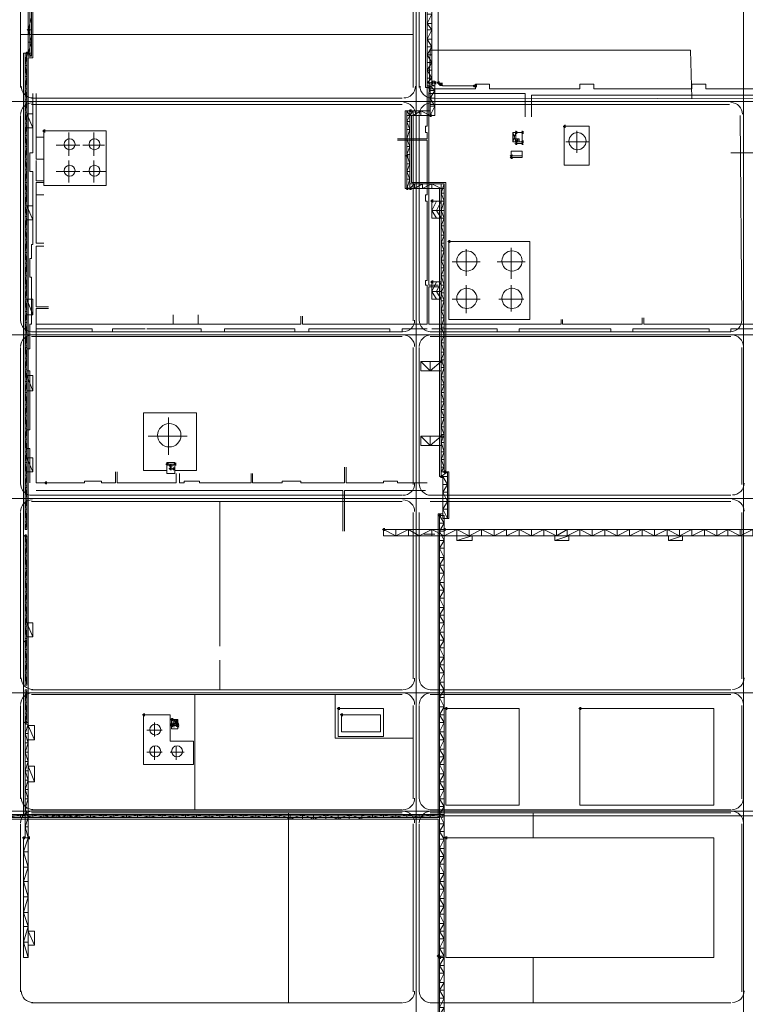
# Model space of a CAD drawing. Header units: millimetres. Extents: x -3176 to 162662, y -36434 to 57907.
# Tile 63 of 155: x 71144 to 76101, y 39773 to 46505. Entities that reach past the tile are written whole.
import ezdxf

# ---------------------------------------------------------------- set-up
doc = ezdxf.new("R2010")
doc.units = ezdxf.units.MM
doc.linetypes.add('1-Sheet - 32170-CIV-6170-DW-2035-015-01 - RZUTY$0$IMPORT-HIDDENX2 _6_', pattern=[238125000.0, 158750000.0, -79375000.0])
doc.layers.get('0').update_dxf_attribs({"lineweight": 5})
doc.layers.add('1-Sheet - 32170-CIV-6170-DW-2035-015-01 - RZUTY$0$CIV_KEYPLAN', color=8, linetype='Continuous', lineweight=0)
doc.layers.add('1-Sheet - 32170-CIV-6170-DW-2035-015-01 - RZUTY$0$PLAN ORIENTACYJNY _KEY PLAN__dwg _3_', color=8, linetype='Continuous', lineweight=0)

# ---------------------------------------------------------------- blocks, each defined once
blk = doc.blocks.new('1-Sheet - 32170-CIV-6170-DW-2035-015-01 - RZUTY$0$PLAN ORIENTACYJNY _KEY PLAN__dwg_A$Ccfc037ab-730732-A_KEY_PLAN')
at = {"layer": '1-Sheet - 32170-CIV-6170-DW-2035-015-01 - RZUTY$0$CIV_KEYPLAN'}
for points in [[(908.25, 2103.98), (908.25, 2106.11), (907.18, 2106.11), (906.12, 2105.05), (907.18, 2103.98)], [(907.18, 2088.02), (907.18, 2090.15), (906.12, 2090.15), (905.05, 2089.08), (906.12, 2088.02)], [(1182.85, 2067.79), (1183.92, 2067.79), (1183.92, 2069.92), (1182.85, 2069.92), (1181.79, 2068.86)], [(1186.05, 2067.79), (1186.05, 2069.92), (1184.98, 2069.92), (1183.92, 2068.86), (1184.98, 2067.79)], [(1188.18, 2067.79), (1188.18, 2069.92), (1187.11, 2069.92), (1186.05, 2068.86), (1187.11, 2067.79)], [(1189.24, 2066.73), (1189.24, 2068.86), (1188.18, 2068.86), (1188.18, 2067.79), (1187.11, 2067.79), (1188.18, 2066.73)], [(1189.24, 2066.73), (1190.3, 2066.73), (1190.3, 2068.86), (1189.24, 2068.86), (1189.24, 2067.79)], [(1212.66, 2065.66), (1212.66, 2067.79), (1211.06, 2067.26), (1210.53, 2066.73), (1211.59, 2065.66)], [(1212.66, 2065.66), (1213.72, 2065.66), (1213.72, 2067.79), (1212.66, 2067.79), (1212.66, 2066.73)], [(1169.02, 2048.63), (1169.02, 2050.76), (1167.95, 2050.76), (1166.89, 2049.7), (1167.95, 2048.63)], [(1181.79, 2045.44), (1182.85, 2045.44), (1182.85, 2047.57), (1181.79, 2047.57), (1180.73, 2046.51)], [(1273.33, 2037.99), (1274.39, 2037.99), (1274.39, 2040.12), (1273.33, 2040.12), (1272.41, 2038.91)], [(918.89, 2034.8), (918.89, 2036.93), (917.83, 2036.93), (916.76, 2035.86), (917.83, 2034.8)], [(1241.39, 2033.73), (1241.39, 2035.86), (1240.33, 2035.86), (1239.27, 2034.8), (1240.33, 2033.73)], [(1244.59, 2033.73), (1245.65, 2033.73), (1245.65, 2035.86), (1244.59, 2035.86), (1243.52, 2034.8)], [(1241.39, 2027.35), (1241.39, 2029.48), (1240.33, 2029.48), (1239.27, 2028.41), (1240.86, 2027.35)], [(1240.33, 2026.28), (1241.39, 2026.28), (1240.86, 2027.35), (1239.27, 2027.35), (1239.98, 2026.64)], [(1245.12, 2027.35), (1245.65, 2027.35), (1245.65, 2029.48), (1244.59, 2029.48), (1243.52, 2028.41), (1244.59, 2027.35)], [(1244.59, 2026.28), (1245.65, 2026.28), (1245.12, 2027.35), (1243.52, 2027.35), (1244.23, 2026.64)], [(1166.89, 2017.77), (1166.89, 2019.9), (1165.82, 2019.9), (1164.76, 2018.83), (1165.82, 2017.77)], [(1236.61, 2018.3), (1237.67, 2018.83), (1238.2, 2018.83), (1238.2, 2019.9), (1236.78, 2019.54), (1236.07, 2018.83)], [(1238.2, 2016.7), (1237.67, 2018.83), (1236.61, 2018.3), (1236.07, 2017.77), (1237.14, 2016.7)], [(1166.89, 1995.42), (1166.89, 1997.54), (1165.82, 1997.54), (1164.76, 1996.48), (1165.82, 1995.42)], [(1167.95, 1995.42), (1169.02, 1995.42), (1169.02, 1997.54), (1167.95, 1997.54), (1166.89, 1996.48)], [(1183.92, 1986.9), (1183.92, 1989.03), (1182.85, 1989.03), (1181.79, 1987.97), (1182.85, 1986.9)], [(1195.63, 1959.23), (1195.63, 1961.36), (1194.56, 1961.36), (1193.5, 1960.29), (1194.56, 1959.23)], [(1183.92, 1931.55), (1183.92, 1933.68), (1182.85, 1933.68), (1181.79, 1932.62), (1182.85, 1931.55)], [(1190.3, 1877.27), (1190.3, 1879.4), (1189.24, 1879.4), (1188.18, 1878.33), (1189.24, 1877.27)], [(1189.24, 1826.18), (1190.3, 1826.18), (1190.3, 1828.31), (1189.24, 1828.31), (1188.18, 1827.24)], [(1002.98, 1807.02), (1002.98, 1809.15), (1001.91, 1809.15), (1000.85, 1808.09), (1001.91, 1807.02)], [(1004.04, 1805.96), (1005.1, 1805.96), (1005.1, 1808.09), (1004.04, 1808.09), (1002.98, 1807.02)], [(1005.1, 1803.83), (1005.1, 1805.96), (1004.04, 1805.96), (1002.98, 1804.89), (1004.04, 1803.83)], [(1007.23, 1803.83), (1007.23, 1805.96), (1006.17, 1805.96), (1005.1, 1804.89), (1006.17, 1803.83)], [(1007.23, 1807.02), (1008.3, 1807.02), (1008.3, 1809.15), (1007.23, 1809.15), (1006.17, 1808.09)], [(1190.3, 1798.51), (1190.3, 1800.64), (1189.24, 1800.64), (1188.18, 1799.57), (1189.24, 1798.51)], [(1192.43, 1801.7), (1192.43, 1803.83), (1191.37, 1803.83), (1190.3, 1802.76), (1191.37, 1801.7)], [(918.89, 1794.25), (919.95, 1794.25), (919.95, 1796.38), (918.89, 1796.38), (917.83, 1795.31)], [(1188.18, 1771.9), (1189.24, 1771.9), (1189.24, 1774.03), (1188.18, 1774.03), (1187.11, 1772.96)], [(1149.86, 1762.32), (1150.92, 1762.32), (1150.92, 1764.45), (1149.86, 1764.45), (1148.79, 1763.38)], [(1191.37, 1762.32), (1192.43, 1762.32), (1192.43, 1764.45), (1191.37, 1764.45), (1190.3, 1763.38)], [(906.12, 1758.06), (906.12, 1760.19), (905.05, 1760.19), (903.99, 1759.12), (905.05, 1758.06)], [(906.12, 1685.68), (906.12, 1687.81), (905.05, 1687.81), (903.99, 1686.75), (905.05, 1685.68)], [(987.01, 1635.66), (987.01, 1637.79), (985.95, 1637.79), (984.88, 1636.72), (985.95, 1635.66)], [(1118.99, 1639.91), (1120.06, 1639.91), (1120.06, 1642.04), (1118.99, 1642.04), (1117.93, 1640.98)], [(1122.18, 1635.66), (1122.18, 1637.79), (1121.12, 1637.79), (1120.06, 1636.72), (1121.12, 1635.66)], [(1193.5, 1639.91), (1193.5, 1642.04), (1192.43, 1642.04), (1191.37, 1640.98), (1192.43, 1639.91)], [(1283.97, 1639.91), (1285.03, 1639.91), (1285.03, 1642.04), (1283.97, 1642.04), (1282.91, 1640.98)], [(905.05, 1630.34), (906.12, 1630.34), (906.12, 1632.46), (905.05, 1632.46), (903.99, 1631.4)], [(1006.17, 1632.46), (1006.17, 1634.59), (1005.1, 1634.59), (1004.04, 1633.53), (1005.1, 1632.46)], [(1004.57, 1629.8), (1006.17, 1631.4), (1004.57, 1630.87), (1004.04, 1630.34)], [(1006.17, 1628.21), (1005.64, 1630.34), (1004.57, 1629.8), (1004.04, 1629.27), (1005.64, 1628.21)], [(1006.17, 1629.27), (1007.23, 1629.27), (1006.88, 1630.69), (1006.17, 1631.4), (1005.64, 1630.34), (1006.17, 1630.34)], [(1008.3, 1631.4), (1007.23, 1632.46), (1008.3, 1633.53), (1007.23, 1633.53), (1006.17, 1632.46), (1007.76, 1631.4)], [(1007.23, 1630.34), (1008.3, 1630.34), (1007.76, 1631.4), (1006.17, 1631.4), (1006.88, 1630.69)], [(1007.23, 1628.21), (1006.7, 1629.27), (1006.17, 1629.27), (1006.17, 1628.21)], [(1009.36, 1628.21), (1007.76, 1629.8), (1007.23, 1629.27), (1008.83, 1628.21)], [(1008.3, 1631.4), (1009.36, 1631.4), (1008.83, 1633.53), (1008.3, 1633.53), (1007.59, 1632.11), (1007.94, 1631.75)], [(1009.36, 1629.27), (1010.43, 1629.27), (1009.89, 1631.4), (1008.83, 1630.87), (1008.65, 1629.98), (1009.01, 1629.63)], [(1009.36, 1628.21), (1010.43, 1628.21), (1009.89, 1629.27), (1008.65, 1628.92), (1009.01, 1628.56)], [(903.99, 1551.57), (905.05, 1551.57), (905.05, 1553.7), (903.99, 1553.7), (902.92, 1552.64)], [(908.25, 1551.57), (908.25, 1553.7), (907.18, 1553.7), (906.12, 1552.64), (907.18, 1551.57)], [(1193.5, 1551.57), (1193.5, 1553.7), (1192.43, 1553.7), (1191.37, 1552.64), (1192.43, 1551.57)], [(1187.11, 1470.68), (1188.18, 1471.74), (1188.18, 1472.81), (1187.11, 1472.81), (1186.05, 1471.74)], [(1189.24, 1469.62), (1189.24, 1471.74), (1188.18, 1471.74), (1187.11, 1470.68), (1188.18, 1469.62)]]:
    blk.add_hatch(color=256, dxfattribs=at).paths.add_polyline_path(points)
h = blk.add_hatch(color=256, dxfattribs=at)
h.paths.add_polyline_path([(1008.3, 1630.34), (1009.36, 1631.4), (1008.3, 1631.4)])
h.paths.add_polyline_path([(1008.3, 1629.27), (1008.83, 1629.8), (1008.3, 1630.34), (1007.76, 1629.8)])
for p, q in [((1182.85, 2215.74), (1182.85, 2068.86)), ((901.86, 2155.07), (901.86, 2065.66)), ((1170.08, 2155.07), (1170.08, 2065.66)), ((1174.34, 2155.07), (1174.34, 2065.66)), ((908.25, 2086.95), (908.25, 2147.62)), ((901.86, 2101.85), (1170.08, 2101.85)), ((909.31, 2105.05), (907.18, 2105.05)), ((1184.98, 2068.86), (1179.66, 2068.86)), ((909.31, 2058.21), (1162.63, 2058.21)), ((909.31, 2053.96), (1162.63, 2053.96)), ((1181.79, 2053.96), (1386.15, 2053.96)), ((1175.4, 2049.7), (1175.4, 2046.51)), ((1184.98, 2052.89), (1181.79, 2052.89)), ((901.86, 2046.51), (901.86, 1906.01)), ((1174.34, 2046.51), (1174.34, 1906.01)), ((1393.6, 2046.51), (1394.66, 1906.01)), ((934.86, 2018.83), (934.86, 2034.8)), ((951.89, 2018.83), (951.89, 2034.8)), ((1238.2, 2034.8), (1238.2, 2028.41)), ((1281.84, 2020.96), (1281.84, 2035.86)), ((917.83, 2031.6), (912.5, 2031.6)), ((1242.46, 2029.48), (1240.33, 2029.48)), ((1241.39, 2028.41), (1241.39, 2030.54)), ((1274.39, 2028.41), (1290.36, 2028.41)), ((926.34, 2026.28), (942.31, 2026.28)), ((944.43, 2026.28), (959.34, 2026.28)), ((934.86, 2000.74), (934.86, 2015.64)), ((951.89, 2000.74), (951.89, 2015.64)), ((1244.59, 2018.83), (1237.14, 2018.83)), ((926.34, 2008.19), (942.31, 2008.19)), ((944.43, 2008.19), (960.4, 2008.19)), ((1191.37, 1999.67), (1167.95, 1999.67)), ((1182.85, 1999.67), (1189.24, 1996.48)), ((917.83, 1992.22), (912.5, 1992.22)), ((905.05, 1984.77), (910.37, 1984.77)), ((1182.85, 1981.58), (1191.37, 1981.58)), ((1191.37, 1964.55), (1189.24, 1964.55)), ((1191.37, 1953.91), (1189.24, 1953.91)), ((1206.27, 1936.88), (1206.27, 1954.97)), ((1237.14, 1934.75), (1237.14, 1956.03)), ((1196.69, 1946.45), (1215.85, 1946.45)), ((1227.56, 1946.45), (1246.72, 1946.45)), ((1191.37, 1942.2), (1189.24, 1942.2)), ((1182.85, 1926.23), (1186.05, 1932.62)), ((905.05, 1929.42), (906.12, 1929.42)), ((1191.37, 1930.49), (1189.24, 1930.49)), ((1206.27, 1911.33), (1206.27, 1930.49)), ((1237.14, 1912.39), (1237.14, 1930.49)), ((1191.37, 1919.85), (1189.24, 1919.85)), ((1196.69, 1920.91), (1215.85, 1920.91)), ((1228.62, 1920.91), (1245.65, 1920.91)), ((905.05, 1907.07), (906.12, 1907.07)), ((1006.17, 1910.27), (1006.17, 1903.88)), ((1023.2, 1903.88), (1023.2, 1910.27)), ((1191.37, 1908.14), (1189.24, 1908.14)), ((905.05, 1894.3), (906.12, 1894.3)), ((1162.63, 1895.36), (909.31, 1895.36)), ((1387.21, 1895.36), (1181.79, 1895.36)), ((901.86, 1887.91), (901.86, 1794.25)), ((905.05, 1891.11), (906.12, 1891.11)), ((906.12, 1887.91), (905.05, 1887.91)), ((1170.08, 1887.91), (1170.08, 1794.25)), ((1174.34, 1887.91), (1174.34, 1794.25)), ((1394.66, 1887.91), (1394.66, 1794.25)), ((1181.79, 1871.95), (1175.4, 1878.33)), ((1002.98, 1814.47), (1002.98, 1840.02)), ((989.14, 1827.24), (1015.75, 1827.24)), ((1181.79, 1827.24), (1181.79, 1820.86)), ((1001.91, 1808.09), (1007.23, 1808.09)), ((1006.17, 1804.89), (1004.04, 1804.89)), ((1191.37, 1805.96), (1189.24, 1805.96)), ((905.05, 1792.12), (906.12, 1792.12)), ((1193.5, 1794.25), (1190.3, 1794.25)), ((909.31, 1786.8), (1162.63, 1786.8)), ((1181.79, 1786.8), (1387.21, 1786.8)), ((1162.63, 1782.54), (909.31, 1782.54)), ((1038.1, 1782.54), (1038.1, 1683.55)), ((1387.21, 1782.54), (1181.79, 1782.54)), ((901.86, 1775.09), (901.86, 1661.2)), ((1170.08, 1775.09), (1170.08, 1661.2)), ((1174.34, 1775.09), (1174.34, 1661.2)), ((1188.18, 1772.96), (1191.37, 1767.64)), ((1190.3, 1777.22), (1193.5, 1777.22)), ((1394.66, 1775.09), (1394.66, 1661.2)), ((906.12, 1768.7), (905.05, 1763.38)), ((1184.98, 1760.19), (1177.53, 1760.19)), ((1199.88, 1763.38), (1199.88, 1755.93)), ((906.12, 1752.74), (905.05, 1752.74)), ((1188.18, 1755.93), (1191.37, 1755.93)), ((1188.18, 1750.61), (1191.37, 1744.22)), ((1188.18, 1738.9), (1191.37, 1733.58)), ((1191.37, 1721.87), (1188.18, 1721.87)), ((1188.18, 1704.84), (1191.37, 1699.52)), ((1188.18, 1687.81), (1191.37, 1687.81)), ((1038.1, 1673.97), (1038.1, 1653.75)), ((1188.18, 1676.1), (1191.37, 1676.1)), ((1188.18, 1670.78), (1191.37, 1665.46)), ((905.05, 1665.46), (906.12, 1656.94)), ((909.31, 1653.75), (1162.63, 1653.75)), ((1162.63, 1650.56), (909.31, 1650.56)), ((1021.07, 1650.56), (1021.07, 1571.8)), ((1181.79, 1653.75), (1387.21, 1653.75)), ((1387.21, 1650.56), (1181.79, 1650.56)), ((901.86, 1643.11), (901.86, 1579.25)), ((905.05, 1645.24), (906.12, 1645.24)), ((1170.08, 1643.11), (1170.08, 1579.25)), ((1174.34, 1643.11), (1174.34, 1579.25)), ((1394.66, 1643.11), (1394.66, 1579.25)), ((1191.37, 1642.04), (1188.18, 1636.72)), ((993.4, 1621.82), (993.4, 1631.4)), ((1005.1, 1630.34), (1009.36, 1630.34)), ((1009.36, 1629.27), (1005.1, 1629.27)), ((1006.17, 1633.53), (1006.17, 1629.27)), ((1007.23, 1632.46), (1008.3, 1632.46)), ((1191.37, 1631.4), (1188.18, 1631.4)), ((905.05, 1623.95), (907.18, 1623.95)), ((988.07, 1626.08), (998.72, 1626.08)), ((1191.37, 1619.69), (1188.18, 1619.69)), ((905.05, 1611.18), (907.18, 1611.18)), ((988.07, 1611.18), (998.72, 1611.18)), ((993.4, 1605.86), (993.4, 1615.43)), ((1004.04, 1611.18), (1013.62, 1611.18)), ((1008.3, 1605.86), (1008.3, 1615.43)), ((1188.18, 1607.98), (1191.37, 1607.98)), ((905.05, 1598.4), (907.18, 1598.4)), ((1191.37, 1596.28), (1188.18, 1590.95)), ((905.05, 1585.63), (907.18, 1585.63)), ((1191.37, 1585.63), (1188.18, 1585.63)), ((1191.37, 1568.6), (619.8, 1568.6)), ((901.86, 1568.6), (901.86, 1566.47)), ((909.31, 1571.8), (1162.63, 1571.8)), ((909.31, 1569.67), (1162.63, 1569.67)), ((917.83, 1566.47), (926.34, 1568.6)), ((949.76, 1566.47), (949.76, 1568.6)), ((1084.93, 1569.67), (1084.93, 1439.81)), ((1142.41, 1566.47), (1142.41, 1568.6)), ((1181.79, 1571.8), (1387.21, 1571.8)), ((1181.79, 1569.67), (1387.21, 1569.67)), ((1188.18, 1573.92), (1191.37, 1573.92)), ((1252.04, 1569.67), (1252.04, 1552.64)), ((620.86, 1567.54), (2329.19, 1567.54)), ((901.86, 1562.22), (901.86, 1447.26)), ((1170.08, 1562.22), (1170.08, 1447.26)), ((1174.34, 1562.22), (1174.34, 1447.26)), ((1188.18, 1562.22), (1191.37, 1562.22)), ((1394.66, 1562.22), (1394.66, 1447.26)), ((905.05, 1560.09), (907.18, 1560.09)), ((1188.18, 1556.89), (1191.37, 1556.89)), ((1191.37, 1551.57), (1188.18, 1545.19)), ((903.99, 1543.06), (907.18, 1543.06)), ((1191.37, 1539.86), (1188.18, 1534.54)), ((903.99, 1522.83), (907.18, 1522.83)), ((1191.37, 1517.51), (1188.18, 1511.13)), ((907.18, 1491.97), (903.99, 1491.97)), ((1191.37, 1494.1), (1188.18, 1488.77)), ((1252.04, 1470.68), (1252.04, 1439.81)), ((1188.18, 1448.33), (1191.37, 1448.33)), ((909.31, 1439.81), (1162.63, 1439.81)), ((1181.79, 1439.81), (1387.21, 1439.81))]:
    blk.add_line(p, q, dxfattribs=at)
at = {"layer": '1-Sheet - 32170-CIV-6170-DW-2035-015-01 - RZUTY$0$CIV_KEYPLAN', "flags": 128}
for points in [[(907.18, 2216.81), (909.31, 2216.81), (909.31, 2086.95), (907.18, 2086.95), (907.18, 2216.81), (909.31, 2209.36), (907.18, 2209.36)], [(1159.44, 2030.54), (1179.66, 2030.54), (1179.66, 2034.8), (1178.6, 2034.8), (1178.6, 2039.06), (1179.66, 2039.06), (1179.66, 2215.74), (1182.85, 2213.61)], [(1172.21, 2177.42), (1178.6, 2177.42), (1178.6, 2065.66), (1181.79, 2065.66)], [(1212.66, 2066.73), (1190.3, 2066.73), (1189.24, 2067.79), (1188.18, 2067.79), (1187.11, 2068.86), (1187.11, 2126.33), (1186.05, 2130.59), (1187.11, 2136.98), (1187.11, 2141.24), (1188.18, 2142.3), (1189.24, 2141.24), (1189.24, 2144.43), (1190.3, 2150.81), (1190.3, 2166.78), (1191.37, 2167.84), (1191.37, 2172.1), (1192.43, 2173.17), (1191.37, 2173.17), (1191.37, 2174.23), (1190.3, 2178.49)], [(903.99, 1481.32), (907.18, 1470.68), (907.18, 2085.89), (910.37, 2085.89), (910.37, 2147.62), (907.18, 2147.62)], [(1179.66, 2109.3), (1182.85, 2115.69), (1179.66, 2115.69)], [(909.31, 2113.56), (907.18, 2105.05), (909.31, 2096.53), (907.18, 2096.53)], [(1182.85, 2105.05), (1179.66, 2109.3), (1182.85, 2109.3)], [(1179.66, 2098.66), (1182.85, 2105.05), (1179.66, 2105.05)], [(909.31, 2096.53), (907.18, 2089.08), (909.31, 2086.95)], [(1182.85, 2093.34), (1179.66, 2098.66), (1182.85, 2098.66)], [(909.31, 2089.08), (903.99, 2089.08), (903.99, 1568.6)], [(905.05, 2089.08), (905.05, 1763.38), (906.12, 1763.38), (906.12, 2089.08), (905.05, 2080.57), (906.12, 2080.57)], [(1179.66, 2088.02), (1182.85, 2093.34), (1179.66, 2093.34)], [(1182.85, 2082.69), (1179.66, 2088.02), (1182.85, 2088.02)], [(1180.73, 2058.21), (1181.79, 2091.21), (1359.54, 2091.21), (1360.6, 2058.21)], [(905.05, 2080.57), (906.12, 2073.12), (905.05, 2073.12)], [(1179.66, 2077.37), (1182.85, 2082.69), (1179.66, 2082.69)], [(1182.85, 2072.05), (1179.66, 2077.37), (1182.85, 2077.37)], [(1180.73, 2066.73), (1180.73, 2064.6), (1212.66, 2064.6), (1212.66, 2067.79), (1222.24, 2067.79), (1222.24, 2064.6), (1283.97, 2064.6), (1283.97, 2067.79), (1293.55, 2067.79), (1293.55, 2064.6), (1360.6, 2064.6), (1360.6, 2067.79), (1370.18, 2067.79), (1370.18, 2064.6), (1456.4, 2064.6), (1456.4, 2077.37), (1500.04, 2077.37)], [(906.12, 2073.12), (905.05, 2064.6), (906.12, 2064.6)], [(1165.82, 2046.51), (1184.98, 2046.51), (1184.98, 2069.92), (1182.85, 2069.92)], [(1179.66, 2066.73), (1184.98, 2066.73), (1179.66, 2068.86), (1182.85, 2072.05), (1179.66, 2072.05)], [(905.05, 2064.6), (906.12, 2057.15), (905.05, 2057.15)], [(910.37, 2061.41), (910.37, 2020.96), (908.25, 2020.96), (908.25, 2008.19), (910.37, 2008.19), (910.37, 1958.16), (909.31, 1958.16), (909.31, 1948.58), (908.25, 1948.58), (908.25, 1935.81), (909.31, 1935.81), (909.31, 1903.88), (908.25, 1903.88), (908.25, 1886.85), (906.12, 1886.85)], [(912.5, 2061.41), (912.5, 2016.7), (917.83, 2016.7)], [(1246.72, 2045.44), (1246.72, 2061.41), (1180.73, 2061.41), (1180.73, 1930.49), (1187.11, 1930.49)], [(1184.98, 2063.54), (1181.79, 2066.73), (1181.79, 2046.51)], [(1181.79, 2063.54), (1184.98, 2063.54), (1181.79, 2058.21), (1956.65, 2057.15)], [(1387.21, 2020.96), (1406.37, 2020.96), (1406.37, 2060.34), (1250.97, 2060.34), (1250.97, 2045.44)], [(906.12, 2057.15), (905.05, 2048.63), (906.12, 2048.63)], [(1184.98, 2058.21), (1181.79, 2058.21), (1184.98, 2052.89), (1181.79, 2046.51), (1175.4, 2049.7), (1170.08, 2046.51)], [(905.05, 2048.63), (906.12, 2041.18), (905.05, 2041.18)], [(906.12, 2037.99), (910.37, 2037.99), (906.12, 2047.57), (910.37, 2047.57)], [(1181.79, 2049.7), (1164.76, 2049.7), (1164.76, 1996.48), (1191.37, 1996.48)], [(1167.95, 2046.51), (1165.82, 2049.7), (1165.82, 1996.48), (1167.95, 2002.87), (1165.82, 2002.87)], [(1165.82, 2042.25), (1167.95, 2046.51), (1170.08, 2049.7), (1170.08, 1906.01)], [(1167.95, 2049.7), (1167.95, 1996.48), (1171.15, 1999.67), (1171.15, 1996.48), (1176.47, 1999.67), (1176.47, 1996.48), (1182.85, 1999.67), (1182.85, 1996.48)], [(906.12, 2041.18), (905.05, 2032.67), (906.12, 2032.67)], [(1167.95, 2036.93), (1165.82, 2042.25), (1167.95, 2042.25)], [(1192.43, 1802.76), (1192.43, 2000.74), (1169.02, 2000.74), (1169.02, 2046.51)], [(1167.95, 2025.22), (1165.82, 2030.54), (1167.95, 2036.93), (1165.82, 2036.93)], [(1240.33, 2028.41), (1238.2, 2034.8), (1244.59, 2034.8)], [(1240.33, 2034.8), (1238.2, 2028.41), (1244.59, 2028.41)], [(1240.33, 2035.86), (1240.33, 2027.35), (1244.59, 2027.35), (1244.59, 2035.86)], [(905.05, 2032.67), (906.12, 2025.22), (905.05, 2025.22)], [(1094.51, 1909.2), (1094.51, 1903.88), (1179.66, 1903.88), (1179.66, 1930.49), (1178.6, 1930.49), (1178.6, 1933.68), (1179.66, 1933.68), (1179.66, 1987.97), (1178.6, 1987.97), (1178.6, 1992.22), (1179.66, 1992.22), (1179.66, 2029.48), (1159.44, 2029.48)], [(1238.2, 2030.54), (1242.46, 2030.54), (1242.46, 2028.41)], [(906.12, 2025.22), (905.05, 2016.7), (906.12, 2016.7)], [(1165.82, 2019.9), (1167.95, 2025.22), (1165.82, 2025.22)], [(1167.95, 2013.51), (1165.82, 2019.9), (1167.95, 2019.9)], [(905.05, 2016.7), (906.12, 2009.25), (905.05, 2009.25)], [(912.5, 2015.64), (912.5, 2001.8), (917.83, 2001.8)], [(1165.82, 2008.19), (1167.95, 2013.51), (1165.82, 2013.51)], [(1327.61, 1908.14), (1327.61, 1903.88), (1405.31, 1903.88), (1405.31, 1936.88), (1403.18, 1936.88), (1403.18, 1945.39), (1405.31, 1945.39), (1405.31, 2001.8), (1406.37, 2001.8), (1406.37, 2009.25), (1403.18, 2009.25), (1403.18, 2018.83)], [(906.12, 2009.25), (905.05, 2000.74), (906.12, 2000.74)], [(1167.95, 2002.87), (1165.82, 2008.19), (1167.95, 2008.19)], [(905.05, 2000.74), (906.12, 1993.29), (905.05, 1993.29)], [(917.83, 2000.74), (912.5, 2000.74), (912.5, 1959.23), (917.83, 1959.23)], [(1189.24, 1999.67), (1189.24, 1799.57), (1193.5, 1802.76), (1193.5, 1770.83), (1190.3, 1777.22), (1193.5, 1782.54), (1190.3, 1788.93), (1193.5, 1788.93)], [(1189.24, 1993.29), (1191.37, 1999.67), (1191.37, 1802.76)], [(906.12, 1993.29), (905.05, 1984.77), (906.12, 1977.32), (905.05, 1977.32)], [(1188.18, 1996.48), (1188.18, 1799.57), (1193.5, 1799.57)], [(1189.24, 1970.94), (1191.37, 1976.26), (1189.24, 1981.58), (1191.37, 1987.97), (1189.24, 1993.29), (1191.37, 1993.29)], [(1186.05, 1976.26), (1182.85, 1981.58), (1186.05, 1987.97)], [(1191.37, 1976.26), (1182.85, 1976.26), (1182.85, 1987.97), (1191.37, 1987.97)], [(1189.24, 1976.26), (1186.05, 1981.58), (1189.24, 1987.97)], [(906.12, 1984.77), (910.37, 1975.19), (906.12, 1975.19)], [(906.12, 1977.32), (905.05, 1968.81), (906.12, 1968.81)], [(905.05, 1968.81), (906.12, 1961.36), (905.05, 1961.36)], [(1189.24, 1959.23), (1191.37, 1964.55), (1189.24, 1970.94), (1191.37, 1970.94)], [(906.12, 1961.36), (905.05, 1952.84), (906.12, 1952.84)], [(1189.24, 1947.52), (1191.37, 1953.91), (1189.24, 1959.23), (1191.37, 1959.23)], [(905.05, 1952.84), (906.12, 1945.39), (905.05, 1945.39)], [(917.83, 1957.1), (912.5, 1957.1), (912.5, 1915.59), (921.02, 1915.59)], [(1189.24, 1936.88), (1191.37, 1942.2), (1189.24, 1947.52), (1191.37, 1947.52)], [(906.12, 1945.39), (905.05, 1936.88), (906.12, 1936.88)], [(905.05, 1936.88), (906.12, 1928.36), (905.05, 1928.36)], [(1189.24, 1925.17), (1191.37, 1930.49), (1189.24, 1936.88), (1191.37, 1936.88)], [(906.12, 1928.36), (905.05, 1920.91), (906.12, 1912.39), (905.05, 1912.39)], [(1187.11, 1929.42), (1180.73, 1929.42), (1180.73, 1903.88), (1271.2, 1903.88), (1271.2, 1907.07)], [(1186.05, 1920.91), (1182.85, 1926.23), (1189.24, 1926.23)], [(910.37, 1910.27), (910.37, 1920.91), (905.05, 1920.91)], [(906.12, 1920.91), (910.37, 1910.27), (906.12, 1910.27)], [(1189.24, 1913.46), (1191.37, 1919.85), (1189.24, 1925.17), (1191.37, 1925.17)], [(906.12, 1912.39), (905.05, 1904.94), (906.12, 1904.94)], [(966.79, 1802.76), (966.79, 1795.31), (957.21, 1795.31), (957.21, 1796.38), (945.5, 1796.38), (945.5, 1795.31), (912.5, 1795.31), (912.5, 1914.52), (921.02, 1914.52)], [(1189.24, 1901.75), (1191.37, 1908.14), (1189.24, 1913.46), (1191.37, 1913.46)], [(912.5, 1903.88), (1093.45, 1903.88), (1093.45, 1909.2)], [(1272.26, 1907.07), (1272.26, 1903.88), (1326.54, 1903.88), (1326.54, 1908.14)], [(905.05, 1904.94), (906.12, 1896.43), (905.05, 1896.43)], [(1179.66, 1900.69), (1162.63, 1900.69), (1162.63, 1898.56), (909.31, 1898.56)], [(950.82, 1898.56), (950.82, 1900.69), (912.5, 1900.69)], [(987.01, 1900.69), (964.66, 1900.69), (964.66, 1898.56)], [(1025.33, 1898.56), (1025.33, 1900.69), (988.07, 1900.69)], [(1089.19, 1898.56), (1089.19, 1900.69), (1041.29, 1900.69), (1041.29, 1898.56)], [(1154.12, 1898.56), (1154.12, 1900.69), (1098.77, 1900.69), (1098.77, 1898.56)], [(1181.79, 1898.56), (1387.21, 1898.56), (1387.21, 1900.69), (1405.31, 1900.69)], [(1227.56, 1898.56), (1227.56, 1900.69), (1182.85, 1900.69)], [(1189.24, 1891.11), (1191.37, 1896.43), (1189.24, 1901.75), (1191.37, 1901.75)], [(1305.26, 1898.56), (1305.26, 1900.69), (1242.46, 1900.69), (1242.46, 1898.56)], [(1372.31, 1898.56), (1372.31, 1900.69), (1320.16, 1900.69), (1320.16, 1898.56)], [(906.12, 1896.43), (905.05, 1888.98), (906.12, 1888.98)], [(905.05, 1888.98), (906.12, 1880.46), (905.05, 1880.46)], [(1191.37, 1884.72), (1189.24, 1891.11), (1191.37, 1891.11)], [(906.12, 1880.46), (905.05, 1873.01), (906.12, 1873.01)], [(1181.79, 1878.33), (1181.79, 1871.95), (1189.24, 1878.33), (1175.4, 1878.33), (1175.4, 1871.95), (1189.24, 1871.95)], [(1189.24, 1879.4), (1191.37, 1884.72), (1189.24, 1884.72)], [(1191.37, 1874.08), (1189.24, 1879.4), (1191.37, 1879.4)], [(905.05, 1873.01), (906.12, 1864.5), (905.05, 1864.5)], [(906.12, 1871.95), (908.25, 1871.95), (908.25, 1831.5), (906.12, 1831.5)], [(1189.24, 1867.69), (1191.37, 1874.08), (1189.24, 1874.08)], [(906.12, 1858.11), (910.37, 1858.11), (910.37, 1868.76), (906.12, 1868.76), (910.37, 1858.11)], [(1191.37, 1862.37), (1189.24, 1867.69), (1191.37, 1867.69)], [(906.12, 1864.5), (905.05, 1857.05), (906.12, 1857.05)], [(1189.24, 1857.05), (1191.37, 1862.37), (1189.24, 1862.37)], [(905.05, 1857.05), (906.12, 1848.53), (905.05, 1848.53)], [(1191.37, 1850.66), (1189.24, 1857.05), (1191.37, 1857.05)], [(906.12, 1848.53), (905.05, 1841.08), (906.12, 1841.08)], [(1189.24, 1845.34), (1191.37, 1850.66), (1189.24, 1850.66)], [(1191.37, 1840.02), (1189.24, 1845.34), (1191.37, 1845.34)], [(905.05, 1841.08), (906.12, 1832.57), (905.05, 1832.57)], [(1001.91, 1803.83), (985.95, 1803.83), (985.95, 1843.21), (1022.13, 1843.21), (1022.13, 1803.83), (1007.23, 1803.83)], [(1189.24, 1833.63), (1191.37, 1840.02), (1189.24, 1840.02)], [(906.12, 1832.57), (905.05, 1825.12), (906.12, 1825.12)], [(1191.37, 1828.31), (1189.24, 1833.63), (1191.37, 1833.63)], [(905.05, 1825.12), (906.12, 1816.6), (905.05, 1816.6)], [(1175.4, 1827.24), (1181.79, 1820.86), (1189.24, 1827.24), (1175.4, 1827.24), (1175.4, 1820.86), (1189.24, 1820.86)], [(1189.24, 1822.99), (1191.37, 1828.31), (1189.24, 1828.31)], [(906.12, 1818.73), (908.25, 1818.73), (908.25, 1795.31)], [(1191.37, 1816.6), (1189.24, 1822.99), (1191.37, 1822.99)], [(906.12, 1816.6), (905.05, 1809.15), (906.12, 1809.15)], [(906.12, 1802.76), (910.37, 1802.76), (910.37, 1812.34), (906.12, 1812.34), (910.37, 1802.76)], [(1189.24, 1811.28), (1191.37, 1816.6), (1189.24, 1816.6)], [(1190.3, 1788.93), (1193.5, 1794.25), (1190.3, 1799.57), (1190.3, 1770.83), (1194.56, 1770.83), (1194.56, 1802.76), (1189.24, 1802.76), (1191.37, 1805.96), (1189.24, 1811.28), (1191.37, 1811.28)], [(905.05, 1809.15), (906.12, 1800.64), (905.05, 1800.64)], [(1006.17, 1808.09), (1006.17, 1807.02), (1004.04, 1807.02), (1004.04, 1808.09)], [(1123.25, 1805.96), (1123.25, 1795.31), (1093.45, 1795.31), (1093.45, 1796.38), (1080.67, 1796.38), (1080.67, 1795.31), (1060.45, 1795.31), (1060.45, 1801.7)], [(1179.66, 1795.31), (1159.44, 1795.31), (1159.44, 1796.38), (1149.86, 1796.38), (1149.86, 1795.31), (1124.31, 1795.31), (1124.31, 1805.96)], [(906.12, 1800.64), (905.05, 1793.18), (906.12, 1793.18)], [(1008.3, 1801.7), (1008.3, 1795.31), (967.85, 1795.31), (967.85, 1802.76)], [(1059.39, 1801.7), (1059.39, 1795.31), (1024.26, 1795.31), (1024.26, 1796.38), (1013.62, 1796.38), (1013.62, 1795.31), (1010.43, 1795.31), (1010.43, 1801.7)], [(905.05, 1793.18), (906.12, 1784.67), (905.05, 1784.67)], [(906.12, 1784.67), (905.05, 1777.22), (906.12, 1777.22)], [(912.5, 1789.99), (1122.18, 1789.99), (1122.18, 1762.32)], [(1123.25, 1762.32), (1123.25, 1789.99), (1178.6, 1789.99)], [(905.05, 1777.22), (906.12, 1768.7), (905.05, 1768.7)], [(1190.3, 1774.03), (1187.11, 1774.03), (1187.11, 1568.6)], [(1187.11, 1363.18), (1191.37, 1363.18), (1191.37, 1772.96), (1188.18, 1772.96), (1188.18, 1471.74)], [(1188.18, 1762.32), (1191.37, 1767.64), (1188.18, 1767.64)], [(905.05, 1759.12), (905.05, 1656.94), (906.12, 1656.94), (906.12, 1759.12), (905.05, 1759.12), (906.12, 1752.74), (905.05, 1745.29), (906.12, 1745.29)], [(1149.86, 1763.38), (1158.37, 1759.12), (1158.37, 1763.38)], [(1973.68, 1759.12), (1149.86, 1759.12), (1149.86, 1763.38), (1973.68, 1763.38)], [(1158.37, 1759.12), (1166.89, 1763.38), (1166.89, 1759.12)], [(1166.89, 1763.38), (1174.34, 1759.12), (1182.85, 1763.38), (1182.85, 1759.12)], [(1182.85, 1763.38), (1191.37, 1759.12), (1199.88, 1763.38), (1208.4, 1759.12), (1208.4, 1763.38)], [(1191.37, 1750.61), (1188.18, 1750.61), (1191.37, 1755.93), (1188.18, 1762.32), (1191.37, 1762.32)], [(1208.4, 1759.12), (1216.91, 1763.38), (1216.91, 1759.12)], [(1216.91, 1763.38), (1225.43, 1759.12), (1225.43, 1763.38)], [(1225.43, 1759.12), (1233.94, 1763.38), (1233.94, 1759.12), (1242.46, 1763.38), (1242.46, 1759.12)], [(1242.46, 1763.38), (1250.97, 1759.12), (1250.97, 1763.38)], [(1250.97, 1759.12), (1259.49, 1763.38), (1259.49, 1759.12)], [(1259.49, 1763.38), (1268, 1759.12), (1268, 1763.38)], [(1266.94, 1755.93), (1276.52, 1755.93), (1276.52, 1759.12), (1266.94, 1755.93), (1266.94, 1759.12)], [(1268, 1759.12), (1275.45, 1763.38), (1275.45, 1759.12), (1283.97, 1763.38), (1283.97, 1759.12)], [(1283.97, 1763.38), (1292.48, 1759.12), (1292.48, 1763.38)], [(1292.48, 1759.12), (1301, 1763.38), (1301, 1759.12)], [(1301, 1763.38), (1309.51, 1759.12), (1309.51, 1763.38)], [(1309.51, 1759.12), (1318.03, 1763.38), (1318.03, 1759.12), (1326.54, 1763.38), (1326.54, 1759.12)], [(1326.54, 1763.38), (1335.06, 1759.12), (1335.06, 1763.38)], [(1335.06, 1759.12), (1343.57, 1763.38), (1343.57, 1759.12)], [(1343.57, 1763.38), (1352.09, 1759.12), (1352.09, 1763.38)], [(1344.64, 1759.12), (1344.64, 1755.93), (1354.22, 1755.93), (1354.22, 1759.12), (1344.64, 1755.93)], [(1352.09, 1759.12), (1360.6, 1763.38), (1360.6, 1759.12), (1369.12, 1763.38), (1369.12, 1759.12)], [(1369.12, 1763.38), (1377.63, 1759.12), (1377.63, 1763.38)], [(1377.63, 1759.12), (1385.09, 1763.38), (1385.09, 1759.12)], [(1385.09, 1763.38), (1393.6, 1759.12), (1393.6, 1763.38)], [(1393.6, 1759.12), (1402.12, 1763.38), (1402.12, 1759.12), (1410.63, 1763.38), (1410.63, 1759.12)], [(905.05, 1745.29), (906.12, 1736.77), (905.05, 1736.77)], [(1188.18, 1744.22), (1191.37, 1744.22), (1188.18, 1738.9), (1191.37, 1738.9)], [(906.12, 1736.77), (905.05, 1729.32), (906.12, 1729.32)], [(1188.18, 1733.58), (1191.37, 1733.58), (1188.18, 1727.19)], [(905.05, 1729.32), (906.12, 1720.81), (905.05, 1720.81)], [(1188.18, 1716.55), (1191.37, 1721.87), (1188.18, 1727.19), (1191.37, 1727.19)], [(906.12, 1720.81), (905.05, 1713.36), (906.12, 1713.36)], [(905.05, 1713.36), (906.12, 1704.84), (905.05, 1704.84)], [(1191.37, 1716.55), (1188.18, 1716.55), (1191.37, 1710.16)], [(1191.37, 1704.84), (1188.18, 1704.84), (1191.37, 1710.16), (1188.18, 1710.16)], [(906.12, 1704.84), (905.05, 1697.39), (906.12, 1697.39)], [(905.05, 1697.39), (906.12, 1688.88), (905.05, 1688.88)], [(906.12, 1689.94), (910.37, 1689.94), (910.37, 1699.52), (906.12, 1699.52), (910.37, 1689.94)], [(1191.37, 1693.13), (1188.18, 1693.13), (1191.37, 1699.52), (1188.18, 1699.52)], [(1188.18, 1693.13), (1191.37, 1687.81), (1188.18, 1682.49), (1191.37, 1682.49)], [(906.12, 1688.88), (905.05, 1681.43), (906.12, 1681.43)], [(905.05, 1681.43), (906.12, 1672.91), (905.05, 1672.91)], [(1188.18, 1682.49), (1191.37, 1676.1), (1188.18, 1670.78), (1191.37, 1670.78)], [(906.12, 1672.91), (905.05, 1665.46), (906.12, 1665.46)], [(1188.18, 1665.46), (1191.37, 1665.46), (1188.18, 1659.07)], [(1191.37, 1648.43), (1188.18, 1648.43), (1191.37, 1653.75), (1188.18, 1659.07), (1191.37, 1659.07)], [(905.05, 1552.64), (905.05, 1653.75), (906.12, 1653.75), (906.12, 1631.4)], [(906.12, 1653.75), (905.05, 1645.24), (906.12, 1637.79), (905.05, 1637.79)], [(1170.08, 1620.76), (1116.86, 1620.76), (1116.86, 1650.56)], [(1188.18, 1642.04), (1191.37, 1642.04), (1188.18, 1648.43)], [(907.18, 1631.4), (905.05, 1631.4), (906.12, 1637.79)], [(1188.18, 1625.01), (1191.37, 1631.4), (1188.18, 1636.72), (1191.37, 1636.72)], [(905.05, 1630.34), (907.18, 1630.34), (905.05, 1623.95), (907.18, 1617.56), (905.05, 1617.56)], [(907.18, 1619.69), (911.44, 1619.69), (911.44, 1629.27), (907.18, 1629.27), (911.44, 1619.69)], [(1007.23, 1630.34), (1007.23, 1631.4), (1008.3, 1631.4), (1008.3, 1630.34)], [(1191.37, 1613.31), (1188.18, 1613.31), (1191.37, 1619.69), (1188.18, 1625.01), (1191.37, 1625.01)], [(907.18, 1617.56), (905.05, 1611.18), (907.18, 1604.79), (905.05, 1604.79)], [(1191.37, 1602.66), (1188.18, 1602.66), (1191.37, 1607.98), (1188.18, 1613.31)], [(907.18, 1604.79), (905.05, 1598.4), (907.18, 1592.02), (905.05, 1592.02)], [(1188.18, 1596.28), (1191.37, 1596.28), (1188.18, 1602.66)], [(907.18, 1590.95), (911.44, 1590.95), (911.44, 1601.6), (907.18, 1601.6), (911.44, 1590.95)], [(907.18, 1592.02), (905.05, 1585.63), (907.18, 1579.25)], [(1191.37, 1579.25), (1188.18, 1579.25), (1191.37, 1585.63), (1188.18, 1590.95), (1191.37, 1590.95)], [(905.05, 1579.25), (907.18, 1579.25), (905.05, 1572.86), (907.18, 1572.86)], [(1188.18, 1551.57), (1191.37, 1551.57), (1188.18, 1556.89), (1191.37, 1562.22), (1188.18, 1568.6), (1191.37, 1573.92), (1188.18, 1579.25)], [(620.86, 1568.6), (620.86, 1566.47), (1188.18, 1566.47)], [(894.41, 1566.47), (901.86, 1568.6), (910.37, 1566.47), (910.37, 1568.6), (917.83, 1566.47), (917.83, 1568.6), (926.34, 1566.47), (933.79, 1568.6), (933.79, 1566.47), (942.31, 1568.6)], [(905.05, 1572.86), (907.18, 1566.47), (905.05, 1560.09), (907.18, 1552.64), (903.99, 1543.06), (907.18, 1532.41), (903.99, 1532.41)], [(926.34, 1566.47), (926.34, 1568.6), (933.79, 1566.47)], [(933.79, 1568.6), (942.31, 1566.47), (942.31, 1568.6), (949.76, 1566.47), (958.27, 1568.6), (958.27, 1566.47)], [(974.24, 1568.6), (974.24, 1566.47), (965.72, 1568.6), (965.72, 1566.47), (958.27, 1568.6)], [(974.24, 1566.47), (981.69, 1568.6), (981.69, 1566.47)], [(981.69, 1568.6), (990.2, 1566.47), (990.2, 1568.6)], [(990.2, 1566.47), (998.72, 1568.6), (998.72, 1566.47)], [(998.72, 1568.6), (1006.17, 1566.47), (1006.17, 1568.6)], [(1006.17, 1566.47), (1014.68, 1568.6), (1014.68, 1566.47)], [(1014.68, 1568.6), (1022.13, 1566.47), (1022.13, 1568.6), (1030.65, 1566.47), (1030.65, 1568.6)], [(1030.65, 1566.47), (1038.1, 1568.6), (1038.1, 1566.47)], [(1038.1, 1568.6), (1046.61, 1566.47), (1046.61, 1568.6)], [(1046.61, 1566.47), (1054.07, 1568.6), (1054.07, 1566.47)], [(1054.07, 1568.6), (1062.58, 1566.47), (1062.58, 1568.6)], [(1062.58, 1566.47), (1070.03, 1568.6), (1070.03, 1566.47)], [(1070.03, 1568.6), (1078.55, 1566.47), (1078.55, 1568.6), (1086, 1565.41), (1086, 1568.6)], [(1086, 1565.41), (1094.51, 1568.6), (1094.51, 1565.41)], [(1094.51, 1568.6), (1101.96, 1565.41), (1101.96, 1568.6)], [(1101.96, 1565.41), (1110.48, 1568.6), (1110.48, 1565.41)], [(1110.48, 1568.6), (1118.99, 1565.41), (1118.99, 1568.6)], [(1118.99, 1565.41), (1126.44, 1568.6), (1126.44, 1565.41)], [(1126.44, 1568.6), (1134.96, 1565.41), (1134.96, 1568.6)], [(1133.89, 1568.6), (1142.41, 1566.47), (1149.86, 1568.6), (1149.86, 1566.47)], [(1149.86, 1568.6), (1158.37, 1566.47), (1158.37, 1568.6)], [(1158.37, 1566.47), (1165.82, 1568.6), (1165.82, 1566.47)], [(1165.82, 1568.6), (1174.34, 1566.47), (1174.34, 1568.6)], [(1174.34, 1566.47), (1181.79, 1568.6), (1181.79, 1566.47)], [(1181.79, 1568.6), (1190.3, 1566.47), (1190.3, 1568.6)], [(1194.56, 1359.98), (1187.11, 1359.98), (1187.11, 1565.41), (620.86, 1565.41)], [(907.18, 1470.68), (903.99, 1470.68), (903.99, 1552.64), (907.18, 1552.64)], [(1188.18, 1539.86), (1191.37, 1539.86), (1188.18, 1545.19), (1191.37, 1545.19)], [(907.18, 1532.41), (903.99, 1522.83), (907.18, 1512.19), (903.99, 1512.19)], [(1191.37, 1534.54), (1188.18, 1534.54), (1191.37, 1528.16)], [(1188.18, 1528.16), (1191.37, 1528.16), (1188.18, 1522.83)], [(1188.18, 1517.51), (1191.37, 1517.51), (1188.18, 1522.83), (1191.37, 1522.83)], [(907.18, 1512.19), (903.99, 1501.55), (907.18, 1501.55)], [(1191.37, 1505.8), (1188.18, 1511.13), (1191.37, 1511.13)], [(903.99, 1501.55), (907.18, 1491.97), (903.99, 1481.32), (907.18, 1481.32)], [(1188.18, 1505.8), (1191.37, 1505.8), (1188.18, 1500.48)], [(1188.18, 1494.1), (1191.37, 1494.1), (1188.18, 1500.48), (1191.37, 1500.48)], [(911.44, 1479.19), (911.44, 1488.77), (907.18, 1488.77), (911.44, 1479.19), (907.18, 1479.19)], [(1191.37, 1488.77), (1188.18, 1488.77), (1191.37, 1483.45)], [(1191.37, 1477.07), (1188.18, 1477.07), (1191.37, 1483.45), (1188.18, 1483.45)], [(1188.18, 1477.07), (1191.37, 1471.74), (1187.11, 1471.74)], [(1188.18, 1465.36), (1191.37, 1470.68), (1188.18, 1470.68), (1188.18, 1361.05), (1193.5, 1361.05)], [(1191.37, 1460.04), (1188.18, 1465.36), (1191.37, 1465.36)], [(1191.37, 1443.01), (1188.18, 1448.33), (1191.37, 1453.65), (1188.18, 1453.65), (1191.37, 1460.04), (1188.18, 1460.04)], [(1191.37, 1425.98), (1188.18, 1431.3), (1191.37, 1436.62), (1188.18, 1436.62), (1191.37, 1443.01), (1188.18, 1443.01)]]:
    blk.add_lwpolyline(points, dxfattribs=at)
for points in [[(917.83, 2035.86), (960.4, 2035.86), (960.4, 1998.61), (917.83, 1998.61)], [(1273.33, 2039.06), (1290.36, 2039.06), (1290.36, 2012.45), (1273.33, 2012.45)], [(1244.59, 2022.03), (1244.59, 2017.77), (1237.14, 2017.77), (1237.14, 2022.03)], [(1194.56, 1960.29), (1249.91, 1960.29), (1249.91, 1907.07), (1194.56, 1907.07)], [(1189.24, 1932.62), (1182.85, 1932.62), (1182.85, 1920.91), (1189.24, 1920.91), (1186.05, 1926.23)], [(1001.91, 1809.15), (1007.23, 1809.15), (1007.23, 1801.7), (1001.91, 1801.7)], [(1210.53, 1759.12), (1210.53, 1755.93), (1199.88, 1755.93)], [(985.95, 1636.72), (1004.04, 1636.72), (1004.04, 1618.63), (1020.01, 1618.63), (1020.01, 1602.66), (985.95, 1602.66)], [(1118.99, 1640.98), (1149.86, 1640.98), (1149.86, 1621.82), (1118.99, 1621.82)], [(1121.12, 1636.72), (1147.73, 1636.72), (1147.73, 1625.01), (1121.12, 1625.01)], [(1192.43, 1640.98), (1242.46, 1640.98), (1242.46, 1574.99), (1192.43, 1574.99)], [(1283.97, 1640.98), (1375.51, 1640.98), (1375.51, 1574.99), (1283.97, 1574.99)], [(1005.1, 1633.53), (1005.1, 1627.14), (1009.36, 1627.14), (1009.36, 1633.53)], [(1192.43, 1552.64), (1375.51, 1552.64), (1375.51, 1470.68), (1192.43, 1470.68)]]:
    blk.add_lwpolyline(points, close=True, dxfattribs=at)
at = {"layer": '1-Sheet - 32170-CIV-6170-DW-2035-015-01 - RZUTY$0$CIV_KEYPLAN'}
for centre, radius in [((1282.37, 2028.94), 5.85), ((935.39, 2026.81), 3.73), ((952.42, 2026.81), 3.73), ((935.39, 2008.72), 3.73), ((952.42, 2008.72), 3.73), ((1206.8, 1946.99), 6.92), ((1237.67, 1946.99), 6.92), ((1206.8, 1921.44), 6.92), ((1237.67, 1921.44), 6.92), ((1003.51, 1827.78), 7.98), ((993.93, 1626.61), 3.73), ((993.93, 1611.71), 3.73), ((1008.83, 1611.71), 3.73)]:
    blk.add_circle(centre, radius, dxfattribs=at)
for centre, radius, start, end in [((910.33, 2066.43), 7.98, 179.99827, 269.99266), ((1163.66, 2066.43), 7.98, 269.99451, 359.9999), ((1182.82, 2066.43), 7.98, 179.99827, 269.99266), ((909.84, 2047.04), 7.98, 89.99689, 180.00299), ((1163.66, 2047.27), 7.98, 359.99827, 89.99266), ((1182.32, 2047.04), 7.98, 89.99689, 180.00299), ((1387.18, 2047.27), 7.98, 0.03118, 89.99269), ((909.84, 1906.54), 7.98, 179.99806, 270.00194), ((1163.16, 1906.54), 7.98, 269.99806, 0.00194), ((1182.32, 1906.54), 7.98, 179.99806, 270.00194), ((1386.68, 1906.54), 7.98, 269.9991, 0.03499), ((909.84, 1888.44), 7.99, 89.99027, 180.00313), ((1163.16, 1888.45), 7.98, 359.99965, 89.98542), ((1182.32, 1888.44), 7.99, 89.99027, 180.00313), ((1387.75, 1888.45), 7.98, 0.03618, 89.98621), ((909.84, 1794.78), 7.98, 179.99885, 269.99368), ((1163.16, 1794.78), 7.98, 269.99689, 0.00299), ((1182.32, 1794.78), 7.98, 179.99885, 269.99368), ((1388.25, 1795), 7.98, 269.99805, 0.03641), ((909.84, 1775.62), 7.98, 90.00632, 180.00115), ((1163.16, 1775.62), 7.98, 359.99701, 90.00311), ((1388.25, 1775.84), 7.98, 0.04024, 90.00726), ((910.33, 1661.95), 7.98, 179.99837, 269.97085), ((1163.16, 1661.73), 7.98, 269.9664, 359.99552), ((1182.32, 1661.73), 7.98, 179.99886, 269.9713), ((1388.25, 1661.95), 7.98, 269.97056, 0.03645), ((909.84, 1643.64), 7.98, 89.95979, 179.99835), ((1163.16, 1643.64), 7.98, 359.99965, 89.96303), ((1182.32, 1643.64), 7.98, 89.95979, 179.99835), ((1387.75, 1643.64), 7.98, 0.03858, 89.96142), ((910.33, 1579.99), 7.98, 179.99996, 270.00004), ((1163.16, 1579.78), 7.98, 269.99806, 0.00194), ((1182.32, 1579.78), 7.98, 179.99806, 270.00194), ((1387.75, 1579.78), 7.98, 269.9991, 0.03499), ((909.84, 1562.75), 7.98, 89.99806, 180.00194), ((1163.16, 1562.75), 7.98, 359.99806, 90.00194), ((1182.32, 1562.75), 7.98, 89.99806, 180.00194), ((1387.75, 1562.75), 7.98, 0.03697, 90.00035), ((910.33, 1448), 7.98, 179.99827, 269.99266), ((1163.16, 1447.8), 7.98, 269.99689, 0.00299), ((1182.32, 1447.8), 7.98, 179.99885, 269.99368), ((1388.25, 1448), 7.98, 269.99262, 0.03641)]:
    blk.add_arc(centre, radius, start, end, dxfattribs=at)
blk = doc.blocks.new('1-Sheet - 32170-CIV-6170-DW-2035-015-01 - RZUTY$0$PLAN ORIENTACYJNY _KEY PLAN__dwg_A$Cf23b0f8a-730733-A_KEY_PLAN')
at = {"layer": '1-Sheet - 32170-CIV-6170-DW-2035-015-01 - RZUTY$0$CIV_KEYPLAN', "linetype": '1-Sheet - 32170-CIV-6170-DW-2035-015-01 - RZUTY$0$IMPORT-HIDDENX2 _6_'}
for p, q in [((1172.21, 2850.11), (1172.21, 189.17)), ((1395.73, 2850.11), (1395.73, 189.17)), ((68.45, 2056.09), (3245.61, 2056.09)), ((68.45, 1896.43), (3245.61, 1896.43)), ((68.45, 1784.67), (3245.61, 1784.67)), ((68.45, 1651.62), (3245.61, 1651.62)), ((68.45, 1570.73), (3245.61, 1570.73))]:
    blk.add_line(p, q, dxfattribs=at)
blk = doc.blocks.new('1-Sheet - 32170-CIV-6170-DW-2035-015-01 - RZUTY')
at = {"layer": '1-Sheet - 32170-CIV-6170-DW-2035-015-01 - RZUTY$0$PLAN ORIENTACYJNY _KEY PLAN__dwg _3_', "color": 252}
for name in ['1-Sheet - 32170-CIV-6170-DW-2035-015-01 - RZUTY$0$PLAN ORIENTACYJNY _KEY PLAN__dwg_A$Cf23b0f8a-730733-A_KEY_PLAN', '1-Sheet - 32170-CIV-6170-DW-2035-015-01 - RZUTY$0$PLAN ORIENTACYJNY _KEY PLAN__dwg_A$Ccfc037ab-730732-A_KEY_PLAN']:
    blk.add_blockref(name, (2763.96, 0), dxfattribs=at)

msp = doc.modelspace()

# ---------------------------------------------------------------- block references
at = {"xscale": 10, "yscale": 10, "zscale": 10}
msp.add_blockref('1-Sheet - 32170-CIV-6170-DW-2035-015-01 - RZUTY', (34491.45, 25385.65), dxfattribs=at)

doc.saveas('drawing.dxf')
